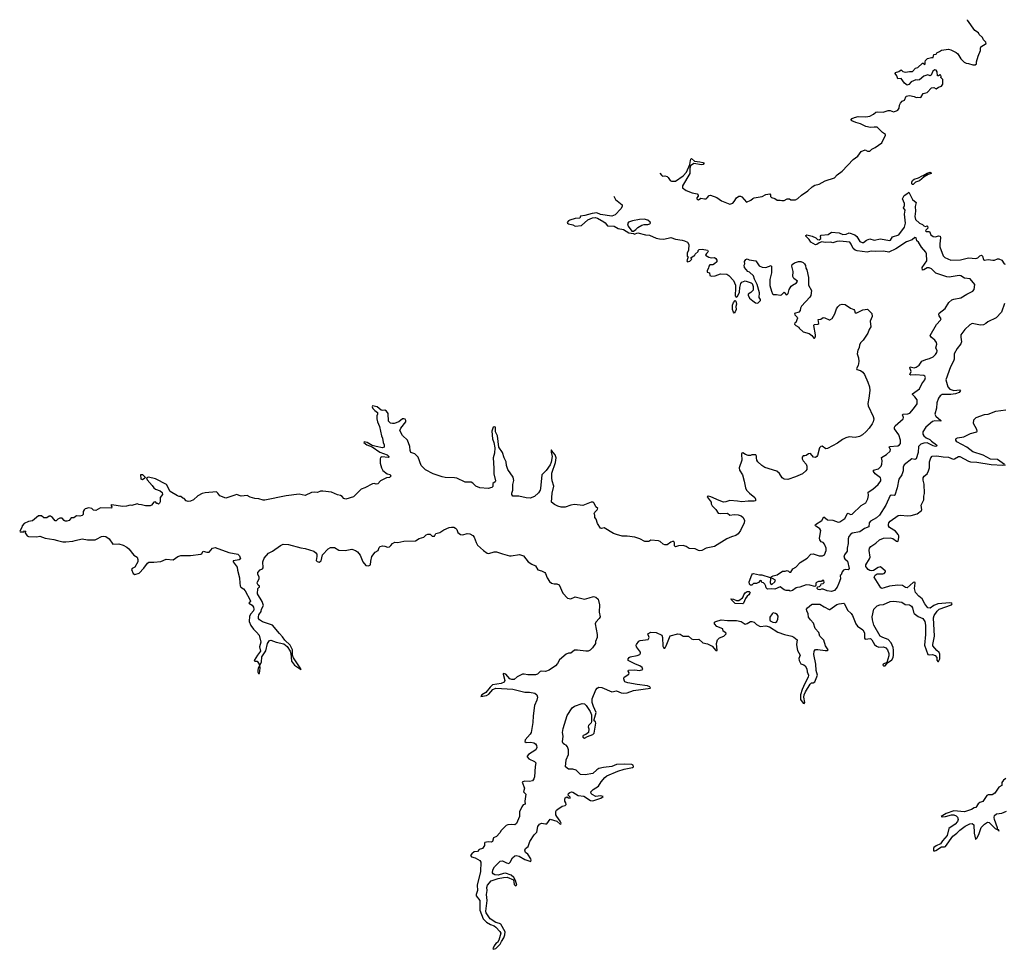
# Model space of a CAD drawing. Extents: x 1985742 to 2252716, y 78271 to 266492.
# Tile 233 of 250: x 2199690 to 2212565, y 218877 to 231037. Entities that reach past the tile are written whole.
import ezdxf

# ---------------------------------------------------------------- set-up
doc = ezdxf.new("R2010")
doc.units = 0

msp = doc.modelspace()

# ---------------------------------------------------------------- linework, layer by layer
at = {"layer": '0CON10XD'}
for points in [[(2208062, 229028), (2208085, 228998), (2208095, 228992), (2208125, 228997), (2208155, 228988), (2208172, 228972), (2208197, 228935), (2208215, 228924), (2208265, 228926), (2208365, 228995), (2208408, 229042), (2208453, 229145), (2208464, 229194), (2208468, 229215), (2208475, 229220), (2208516, 229186), (2208585, 229180), (2208625, 229170), (2208638, 229165), (2208638, 229155), (2208626, 229144), (2208605, 229139), (2208505, 229154), (2208460, 229125), (2208453, 229097), (2208451, 229025), (2208358, 228865), (2208358, 228838), (2208405, 228803), (2208484, 228774), (2208548, 228758), (2208563, 228743), (2208561, 228729), (2208544, 228705), (2208544, 228695), (2208555, 228684), (2208568, 228682), (2208597, 228703), (2208643, 228693), (2208665, 228694), (2208681, 228705), (2208704, 228736), (2208725, 228742), (2208805, 228710), (2208866, 228666), (2208975, 228623), (2209015, 228638), (2209035, 228658), (2209062, 228708), (2209095, 228727), (2209115, 228728), (2209135, 228720), (2209195, 228652), (2209250, 228675), (2209275, 228700), (2209293, 228707), (2209398, 228725), (2209445, 228752), (2209498, 228758), (2209506, 228746), (2209508, 228725), (2209522, 228712), (2209565, 228698), (2209595, 228678), (2209633, 228677), (2209655, 228670), (2209685, 228670), (2209725, 228692), (2209755, 228692), (2209775, 228682), (2209835, 228682), (2209865, 228698), (2209915, 228742), (2209995, 228798), (2210055, 228853), (2210086, 228874), (2210145, 228884), (2210225, 228929), (2210345, 228967), (2210380, 229010), (2210444, 229056), (2210591, 229209), (2210650, 229250), (2210695, 229311), (2210745, 229333), (2210775, 229316), (2210805, 229319), (2210832, 229345), (2210876, 229364), (2210965, 229428), (2211010, 229525), (2211010, 229535), (2210973, 229563), (2210905, 229630), (2210865, 229633), (2210817, 229627), (2210755, 229642), (2210685, 229677), (2210625, 229691), (2210570, 229715), (2210560, 229725), (2210577, 229745), (2210605, 229760), (2210655, 229770), (2210754, 229766), (2210805, 229774), (2210857, 229803), (2210885, 229827), (2210905, 229834), (2210982, 229828), (2211045, 229850), (2211075, 229848), (2211115, 229834), (2211157, 229845), (2211175, 229856), (2211190, 229880), (2211195, 229920), (2211206, 229945), (2211230, 229970), (2211259, 229985), (2211282, 230035), (2211325, 230046), (2211385, 230034), (2211415, 230018), (2211435, 230022), (2211475, 230020), (2211505, 230070), (2211555, 230083), (2211615, 230144), (2211645, 230151), (2211676, 230134), (2211704, 230156), (2211745, 230166), (2211760, 230195), (2211760, 230255), (2211735, 230280), (2211738, 230295), (2211735, 230310), (2211725, 230318), (2211707, 230303), (2211692, 230302), (2211687, 230357), (2211675, 230376), (2211655, 230382), (2211629, 230365), (2211608, 230312), (2211596, 230304), (2211565, 230316), (2211515, 230297), (2211455, 230252), (2211435, 230247), (2211408, 230252), (2211348, 230225), (2211315, 230188), (2211295, 230180), (2211260, 230205), (2211215, 230267), (2211174, 230264), (2211160, 230305), (2211138, 230335), (2211142, 230348), (2211185, 230359), (2211215, 230382), (2211240, 230360), (2211275, 230351), (2211325, 230361), (2211365, 230360), (2211405, 230402), (2211435, 230410), (2211495, 230467), (2211505, 230468), (2211525, 230452), (2211532, 230465), (2211530, 230485), (2211536, 230504), (2211562, 230528), (2211613, 230543), (2211635, 230543), (2211646, 230584), (2211675, 230588), (2211684, 230606), (2211720, 230620), (2211745, 230640), (2211835, 230652), (2211868, 230645), (2211937, 230607), (2211959, 230589), (2211999, 230525), (2212040, 230480), (2212065, 230468), (2212096, 230466), (2212155, 230448), (2212185, 230448), (2212202, 230458), (2212203, 230485), (2212225, 230560), (2212254, 230635), (2212253, 230665), (2212259, 230681), (2212328, 230725), (2212322, 230745), (2212292, 230775), (2212282, 230805), (2212238, 230845), (2212228, 230865), (2212180, 230895), (2212085, 231032), (2212082, 231037)], [(2211365, 228880), (2211355, 228890), (2211354, 228914), (2211364, 228935), (2211385, 228951), (2211442, 228968), (2211490, 228995), (2211505, 228998), (2211555, 229030), (2211595, 229042), (2211610, 229035), (2211610, 229025), (2211569, 229011), (2211519, 228981), (2211455, 228931), (2211406, 228914), (2211375, 228882), (2211365, 228880)], [(2207458, 228728), (2207482, 228685), (2207568, 228615), (2207568, 228595), (2207551, 228565), (2207476, 228485), (2207435, 228466), (2207285, 228490), (2207235, 228511), (2207175, 228504), (2207080, 228475), (2207022, 228468), (2207015, 228442), (2206955, 228437), (2206886, 228414), (2206868, 228405), (2206850, 228385), (2206852, 228375), (2206866, 228366), (2206925, 228356), (2206955, 228338), (2207036, 228344), (2207119, 228421), (2207182, 228445), (2207215, 228448), (2207245, 228439), (2207327, 228395), (2207345, 228380), (2207375, 228339), (2207465, 228337), (2207515, 228308), (2207584, 228294), (2207655, 228248), (2207715, 228240), (2207725, 228232), (2207775, 228248), (2207872, 228222), (2207925, 228217), (2208015, 228178), (2208055, 228170), (2208115, 228167), (2208205, 228189), (2208266, 228166), (2208355, 228154), (2208385, 228144), (2208421, 228125), (2208439, 228095), (2208436, 228024), (2208418, 227985), (2208420, 227945), (2208430, 227935), (2208418, 227895), (2208412, 227885), (2208422, 227872), (2208455, 227880), (2208480, 227905), (2208470, 227915), (2208472, 227928), (2208505, 227950), (2208518, 227952), (2208525, 227970), (2208560, 228005), (2208562, 228018), (2208575, 228030), (2208615, 228037), (2208685, 228022), (2208693, 228005), (2208690, 227995), (2208670, 227980), (2208660, 227955), (2208701, 227931), (2208735, 227922), (2208775, 227926), (2208794, 227914), (2208807, 227893), (2208805, 227870), (2208775, 227842), (2208755, 227832), (2208715, 227830), (2208700, 227815), (2208698, 227788), (2208682, 227755), (2208680, 227735), (2208710, 227725), (2208715, 227690), (2208735, 227683), (2208783, 227687), (2208855, 227714), (2208935, 227709), (2208965, 227692), (2209023, 227625), (2209049, 227565), (2209052, 227528), (2209044, 227425), (2209058, 227408), (2209075, 227418), (2209101, 227475), (2209106, 227535), (2209121, 227585), (2209134, 227606), (2209175, 227620), (2209256, 227596), (2209268, 227585), (2209283, 227545), (2209282, 227498), (2209253, 227467), (2209218, 227445), (2209217, 227433), (2209235, 227393), (2209275, 227358), (2209313, 227333), (2209342, 227328), (2209378, 227365), (2209378, 227375), (2209360, 227405), (2209366, 227466), (2209333, 227575), (2209297, 227645), (2209287, 227685), (2209232, 227735), (2209213, 227745), (2209167, 227795), (2209163, 227825), (2209172, 227845), (2209168, 227875), (2209185, 227902), (2209205, 227907), (2209227, 227897), (2209315, 227882), (2209359, 227819), (2209399, 227799), (2209446, 227794), (2209515, 227823), (2209523, 227815), (2209520, 227725), (2209501, 227639), (2209500, 227560), (2209519, 227485), (2209532, 227452), (2209545, 227441), (2209585, 227443), (2209635, 227433), (2209650, 227440), (2209685, 227472), (2209715, 227440), (2209727, 227443), (2209738, 227455), (2209753, 227507), (2209779, 227551), (2209794, 227566), (2209847, 227595), (2209860, 227615), (2209815, 227650), (2209802, 227678), (2209806, 227745), (2209788, 227815), (2209792, 227835), (2209820, 227855), (2209875, 227874), (2209906, 227876), (2209935, 227862), (2209952, 227845), (2209965, 227820), (2209972, 227785), (2209984, 227764), (2210004, 227665), (2210004, 227565), (2210042, 227495), (2210035, 227430), (2210024, 227406), (2209915, 227290), (2209900, 227265), (2209898, 227232), (2209877, 227213), (2209820, 227195), (2209828, 227175), (2209858, 227145), (2209860, 227135), (2209840, 227075), (2209825, 227070), (2209820, 227055), (2209840, 227035), (2209880, 227015), (2209885, 227000), (2209934, 226954), (2210014, 226934), (2210048, 226908), (2210075, 226872), (2210085, 226870), (2210095, 226890), (2210096, 226915), (2210074, 227036), (2210081, 227049), (2210125, 227054), (2210142, 227065), (2210130, 227115), (2210165, 227122), (2210195, 227140), (2210217, 227137), (2210275, 227110), (2210285, 227110), (2210315, 227130), (2210351, 227189), (2210370, 227255), (2210387, 227283), (2210414, 227306), (2210445, 227318), (2210485, 227310), (2210554, 227264), (2210596, 227246), (2210606, 227235), (2210615, 227202), (2210635, 227201), (2210715, 227241), (2210775, 227250), (2210832, 227192), (2210836, 227154), (2210810, 227095), (2210822, 227018), (2210798, 226985), (2210780, 226935), (2210720, 226845), (2210689, 226815), (2210674, 226786), (2210667, 226745), (2210648, 226715), (2210643, 226665), (2210660, 226615), (2210661, 226565), (2210654, 226515), (2210632, 226475), (2210635, 226462), (2210685, 226450), (2210717, 226425), (2210736, 226396), (2210782, 226295), (2210801, 226235), (2210806, 226185), (2210793, 226087), (2210782, 226015), (2210786, 225986), (2210852, 225845), (2210858, 225815), (2210850, 225775), (2210839, 225751), (2210800, 225695), (2210760, 225650), (2210712, 225608), (2210672, 225585), (2210615, 225574), (2210535, 225579), (2210492, 225568), (2210450, 225545), (2210384, 225496), (2210255, 225429), (2210230, 225425), (2210185, 225459), (2210165, 225456), (2210150, 225435), (2210124, 225336), (2210115, 225322), (2210095, 225310), (2210070, 225315), (2210032, 225362), (2210005, 225360), (2209975, 225337), (2209955, 225330), (2209935, 225332), (2209922, 225315), (2209923, 225295), (2209935, 225268), (2209976, 225225), (2209984, 225195), (2209982, 225155), (2209971, 225135), (2209925, 225096), (2209834, 225056), (2209735, 225021), (2209686, 225026), (2209659, 225045), (2209625, 225099), (2209590, 225130), (2209435, 225179), (2209395, 225204), (2209341, 225255), (2209331, 225275), (2209324, 225305), (2209326, 225326), (2209316, 225346), (2209265, 225346), (2209245, 225338), (2209215, 225337), (2209179, 225349), (2209145, 225372), (2209135, 225368), (2209130, 225355), (2209133, 225277), (2209100, 225175), (2209103, 225143), (2209140, 225085), (2209165, 225000), (2209179, 224915), (2209194, 224885), (2209232, 224842), (2209302, 224785), (2209312, 224765), (2209310, 224745), (2209295, 224738), (2209215, 224741), (2209135, 224731), (2209075, 224741), (2208975, 224747), (2208925, 224730), (2208895, 224727), (2208835, 224746), (2208728, 224795), (2208695, 224803), (2208678, 224795), (2208730, 224725), (2208730, 224705), (2208745, 224680), (2208795, 224628), (2208825, 224582), (2208855, 224576), (2208945, 224582), (2208975, 224554), (2209035, 224563), (2209085, 224561), (2209125, 224548), (2209151, 224525), (2209166, 224485), (2209164, 224455), (2209116, 224355), (2209087, 224313), (2209055, 224291), (2208996, 224274), (2208935, 224246), (2208775, 224146), (2208665, 224124), (2208610, 224095), (2208585, 224089), (2208565, 224092), (2208525, 224116), (2208445, 224118), (2208405, 224148), (2208365, 224160), (2208307, 224153), (2208265, 224140), (2208253, 224153), (2208252, 224195), (2208242, 224212), (2208225, 224212), (2208205, 224203), (2208155, 224168), (2208125, 224168), (2208105, 224178), (2208065, 224212), (2208042, 224222), (2207945, 224228), (2207915, 224210), (2207865, 224210), (2207800, 224245), (2207735, 224267), (2207635, 224282), (2207567, 224283), (2207495, 224301), (2207455, 224318), (2207335, 224390), (2207298, 224382), (2207287, 224385), (2207246, 224445), (2207230, 224505), (2207210, 224525), (2207210, 224555), (2207202, 224575), (2207212, 224595), (2207242, 224625), (2207248, 224645), (2207226, 224666), (2207202, 224715), (2207187, 224727), (2207165, 224728), (2207056, 224684), (2206945, 224697), (2206895, 224687), (2206825, 224661), (2206772, 224662), (2206725, 224674), (2206685, 224694), (2206644, 224725), (2206653, 224845), (2206676, 224935), (2206651, 225005), (2206647, 225043), (2206647, 225105), (2206698, 225245), (2206704, 225305), (2206692, 225345), (2206648, 225398), (2206645, 225410), (2206640, 225405), (2206642, 225378), (2206651, 225325), (2206642, 225248), (2206627, 225215), (2206575, 225142), (2206516, 225085), (2206499, 224905), (2206495, 224885), (2206475, 224847), (2206420, 224800), (2206365, 224778), (2206315, 224782), (2206215, 224804), (2206140, 224805), (2206127, 224825), (2206127, 224845), (2206138, 224885), (2206138, 224955), (2206152, 225008), (2206144, 225054), (2206075, 225152), (2206056, 225205), (2206052, 225255), (2206026, 225305), (2206002, 225375), (2205957, 225445), (2205936, 225595), (2205914, 225644), (2205912, 225705), (2205895, 225713), (2205881, 225705), (2205863, 225655), (2205874, 225555), (2205890, 225505), (2205902, 225435), (2205900, 225365), (2205881, 225305), (2205892, 225172), (2205890, 225095), (2205910, 225005), (2205906, 224994), (2205879, 224971), (2205875, 224930), (2205865, 224917), (2205814, 224904), (2205705, 224912), (2205655, 224934), (2205615, 224976), (2205595, 224989), (2205515, 224986), (2205405, 225038), (2205375, 225046), (2205255, 225049), (2205215, 225056)], [(2212570, 227325), (2212530, 227210), (2212461, 227139), (2212349, 227085), (2212325, 227064), (2212293, 227047), (2212255, 227042), (2212145, 227062), (2212115, 227047), (2212048, 226985), (2211999, 226915), (2211997, 226883), (2212006, 226825), (2211997, 226795), (2211951, 226735), (2211909, 226665), (2211908, 226595), (2211901, 226569), (2211862, 226498), (2211802, 226325), (2211828, 226235), (2211855, 226202), (2211905, 226185), (2211985, 226194), (2211992, 226185), (2211975, 226161), (2211929, 226145), (2211864, 226136), (2211755, 226134), (2211727, 226115), (2211706, 226085), (2211685, 226026), (2211679, 225955), (2211656, 225875), (2211669, 225849), (2211734, 225795), (2211736, 225785), (2211655, 225789), (2211625, 225781), (2211540, 225705), (2211499, 225645), (2211501, 225615), (2211515, 225595), (2211545, 225568), (2211590, 225545), (2211614, 225525), (2211678, 225475), (2211683, 225465), (2211680, 225460), (2211665, 225456), (2211635, 225463), (2211555, 225501), (2211515, 225498), (2211475, 225485), (2211444, 225455), (2211438, 225375), (2211413, 225295), (2211395, 225284), (2211355, 225292), (2211254, 225216), (2211243, 225185), (2211244, 225135), (2211225, 225085), (2211185, 225025), (2211165, 224913), (2211135, 224818), (2211125, 224811), (2211095, 224818), (2211075, 224814), (2211017, 224685), (2210935, 224558), (2210895, 224519), (2210815, 224479), (2210800, 224455), (2210795, 224403), (2210737, 224383), (2210675, 224336), (2210575, 224319), (2210555, 224305), (2210534, 224276), (2210525, 224245), (2210523, 224185), (2210510, 224125), (2210509, 224085), (2210476, 224035), (2210469, 224005), (2210480, 223985), (2210516, 223955), (2210535, 223860), (2210525, 223840), (2210485, 223846), (2210464, 223836), (2210443, 223815), (2210430, 223775), (2210420, 223765), (2210422, 223725), (2210403, 223665), (2210379, 223615), (2210345, 223570), (2210305, 223556), (2210250, 223565), (2210195, 223590), (2210175, 223590), (2210155, 223580), (2210130, 223585), (2210120, 223595), (2210122, 223618), (2210148, 223622), (2210168, 223642), (2210172, 223658), (2210195, 223660), (2210210, 223675), (2210205, 223700), (2210185, 223700), (2210175, 223690), (2210135, 223688), (2210110, 223675), (2210100, 223665), (2210100, 223635), (2210088, 223622), (2210021, 223641), (2209975, 223645), (2209892, 223615), (2209860, 223610), (2209844, 223606), (2209795, 223570), (2209765, 223562), (2209755, 223570), (2209715, 223570), (2209685, 223578), (2209635, 223618), (2209565, 223588), (2209525, 223592), (2209468, 223588), (2209450, 223605), (2209448, 223625), (2209433, 223653), (2209415, 223670), (2209400, 223675), (2209390, 223685), (2209390, 223695), (2209375, 223700), (2209350, 223675), (2209325, 223662), (2209285, 223660), (2209265, 223640), (2209245, 223640), (2209233, 223653), (2209230, 223685), (2209263, 223777), (2209271, 223789), (2209285, 223793), (2209365, 223774), (2209395, 223777), (2209505, 223740), (2209545, 223763), (2209596, 223774), (2209665, 223822), (2209698, 223822), (2209725, 223830), (2209743, 223823), (2209755, 223810), (2209775, 223810), (2209800, 223855), (2209838, 223875), (2209897, 223935), (2209986, 223994), (2210035, 224044), (2210065, 224049), (2210145, 224022), (2210190, 224025), (2210213, 224037), (2210237, 224093), (2210238, 224125), (2210215, 224178), (2210195, 224197), (2210172, 224205), (2210154, 224234), (2210150, 224255), (2210166, 224356), (2210152, 224375), (2210098, 224415), (2210092, 224425), (2210098, 224435), (2210179, 224485), (2210205, 224532), (2210255, 224496), (2210325, 224491), (2210394, 224464), (2210415, 224469), (2210479, 224511), (2210515, 224579), (2210525, 224580), (2210555, 224566), (2210575, 224569), (2210695, 224683), (2210753, 224717), (2210781, 224769), (2210791, 224815), (2210786, 224855), (2210846, 224894), (2210917, 224955), (2210950, 225005), (2210952, 225025), (2210946, 225045), (2210876, 225095), (2210857, 225125), (2210854, 225145), (2210920, 225160), (2210953, 225197), (2210963, 225223), (2210968, 225265), (2210961, 225309), (2211025, 225349), (2211073, 225395), (2211076, 225415), (2211061, 225445), (2211065, 225452), (2211175, 225464), (2211196, 225475), (2211209, 225495), (2211209, 225535), (2211186, 225606), (2211131, 225685), (2211131, 225705), (2211138, 225725), (2211244, 225815), (2211247, 225835), (2211235, 225868), (2211245, 225875), (2211305, 225881), (2211328, 225892), (2211380, 225945), (2211426, 226014), (2211424, 226065), (2211395, 226105), (2211364, 226135), (2211364, 226145), (2211455, 226207), (2211488, 226275), (2211528, 226325), (2211534, 226355), (2211528, 226375), (2211515, 226385), (2211405, 226392), (2211345, 226387), (2211328, 226395), (2211348, 226435), (2211330, 226485), (2211334, 226495), (2211385, 226483), (2211415, 226490), (2211454, 226516), (2211485, 226569), (2211538, 226592), (2211588, 226605), (2211635, 226629), (2211665, 226658), (2211683, 226685), (2211687, 226707), (2211670, 226745), (2211682, 226792), (2211677, 226815), (2211658, 226845), (2211607, 226885), (2211594, 226905), (2211680, 227050), (2211733, 227105), (2211740, 227125), (2211714, 227165), (2211709, 227185), (2211712, 227198), (2211790, 227260), (2211841, 227339), (2211879, 227371), (2211905, 227382), (2211995, 227400), (2212074, 227446), (2212156, 227484), (2212172, 227508), (2212180, 227575), (2212119, 227649), (2212047, 227657), (2211995, 227686), (2211975, 227690), (2211845, 227668), (2211814, 227674), (2211672, 227722), (2211615, 227780), (2211585, 227790), (2211555, 227790), (2211515, 227764), (2211495, 227760), (2211492, 227795), (2211551, 227885), (2211550, 227975), (2211541, 227995), (2211483, 228063), (2211445, 228125), (2211421, 228145), (2211413, 228183), (2211395, 228187), (2211361, 228159), (2211285, 228130), (2211145, 228039), (2211055, 227997), (2210985, 228011), (2210885, 228004), (2210825, 228008), (2210774, 227996), (2210643, 228013), (2210615, 228023), (2210590, 228045), (2210563, 228103), (2210545, 228126), (2210415, 228140), (2210375, 228138), (2210325, 228119), (2210295, 228128), (2210225, 228123), (2210179, 228131), (2210145, 228118), (2210115, 228097), (2210095, 228094), (2210035, 228128), (2210014, 228164), (2209970, 228205), (2209970, 228215), (2209985, 228222), (2210055, 228206), (2210100, 228185), (2210122, 228162), (2210145, 228158), (2210167, 228173), (2210163, 228205), (2210171, 228219), (2210261, 228229), (2210305, 228259), (2210405, 228250), (2210455, 228229), (2210497, 228233), (2210535, 228248), (2210610, 228225), (2210635, 228203), (2210677, 228137), (2210705, 228122), (2210725, 228124), (2210765, 228155), (2210805, 228169), (2210865, 228155), (2210945, 228172), (2211065, 228148), (2211078, 228155), (2211105, 228199), (2211185, 228224), (2211259, 228325), (2211274, 228375), (2211262, 228495), (2211268, 228545), (2211247, 228575), (2211259, 228605), (2211261, 228631), (2211234, 228695), (2211255, 228738), (2211304, 228766), (2211315, 228780), (2211367, 228687), (2211411, 228645), (2211400, 228595), (2211402, 228532), (2211395, 228465), (2211406, 228425), (2211455, 228377), (2211497, 228357), (2211515, 228339), (2211535, 228333), (2211555, 228340), (2211562, 228335), (2211565, 228310), (2211538, 228285), (2211534, 228274), (2211545, 228267), (2211586, 228266), (2211606, 228225), (2211635, 228202), (2211665, 228199), (2211705, 228209), (2211728, 228205), (2211733, 228185), (2211722, 228105), (2211723, 228065), (2211765, 227949), (2211787, 227925), (2211865, 227892), (2211994, 227896), (2212095, 227921), (2212195, 227913), (2212218, 227922), (2212245, 227949), (2212265, 227957), (2212282, 227945), (2212295, 227902), (2212305, 227892), (2212355, 227899), (2212415, 227890), (2212437, 227893), (2212475, 227910), (2212495, 227908), (2212532, 227892), (2212562, 227842), (2212575, 227840)], [(2207715, 228270), (2207749, 228291), (2207775, 228318), (2207825, 228348), (2207855, 228358), (2207905, 228358), (2207930, 228365), (2207940, 228375), (2207935, 228390), (2207905, 228417), (2207855, 228427), (2207795, 228423), (2207705, 228406), (2207652, 228388), (2207640, 228365), (2207647, 228335), (2207695, 228270), (2207715, 228270)], [(2209035, 227200), (2209023, 227213), (2209012, 227245), (2209012, 227305), (2209024, 227336), (2209045, 227362), (2209056, 227356), (2209063, 227315), (2209053, 227285), (2209057, 227245), (2209048, 227215), (2209035, 227200)], [(2205215, 225056), (2205095, 225096), (2204998, 225148), (2204941, 225205), (2204902, 225315), (2204855, 225357), (2204804, 225374), (2204794, 225404), (2204791, 225455), (2204760, 225535), (2204697, 225597), (2204662, 225665), (2204672, 225695), (2204740, 225775), (2204739, 225795), (2204730, 225810), (2204715, 225817), (2204696, 225814), (2204646, 225775), (2204585, 225756), (2204563, 225753), (2204539, 225759), (2204511, 225785), (2204508, 225885), (2204485, 225918), (2204465, 225928), (2204435, 225923), (2204415, 225930), (2204365, 225974), (2204305, 225986), (2204297, 225975), (2204310, 225950), (2204333, 225923), (2204369, 225899), (2204370, 225875), (2204361, 225855), (2204362, 225818), (2204368, 225775), (2204396, 225715), (2204420, 225595), (2204434, 225565), (2204444, 225505), (2204458, 225478), (2204454, 225446), (2204433, 225437), (2204352, 225452), (2204298, 225468), (2204234, 225506), (2204195, 225516), (2204192, 225505), (2204229, 225475), (2204299, 225449), (2204401, 225381), (2204495, 225345), (2204516, 225325), (2204518, 225315), (2204509, 225311), (2204425, 225318), (2204410, 225310), (2204402, 225295), (2204403, 225235), (2204423, 225173), (2204440, 225140), (2204495, 225096), (2204535, 225090), (2204543, 225065), (2204525, 225047), (2204485, 225044), (2204406, 225004), (2204375, 224964), (2204351, 224961), (2204325, 224968), (2204305, 224964), (2204205, 224912), (2204155, 224896), (2204055, 224796), (2203955, 224767), (2203930, 224775), (2203905, 224802), (2203885, 224812), (2203845, 224822), (2203766, 224856), (2203655, 224871), (2203625, 224868), (2203585, 224854), (2203545, 224858), (2203505, 224853), (2203425, 224814), (2203345, 224831), (2203175, 224808), (2202895, 224753), (2202875, 224753), (2202815, 224770), (2202763, 224773), (2202705, 224791), (2202665, 224814), (2202586, 224806), (2202525, 224827), (2202505, 224818), (2202385, 224778), (2202305, 224807), (2202282, 224845), (2202265, 224859), (2202115, 224849), (2202075, 224838), (2202021, 224809), (2201962, 224755), (2201925, 224739), (2201895, 224736), (2201868, 224745), (2201840, 224775), (2201825, 224778), (2201795, 224798), (2201775, 224798), (2201755, 224807), (2201657, 224867), (2201611, 224955), (2201465, 225032), (2201375, 225052), (2201350, 225045), (2201357, 225017), (2201424, 224944), (2201444, 224915), (2201466, 224896), (2201525, 224874), (2201551, 224851), (2201558, 224825), (2201528, 224785), (2201528, 224732), (2201518, 224712), (2201505, 224700), (2201498, 224708), (2201485, 224710), (2201465, 224730), (2201445, 224728), (2201413, 224687), (2201395, 224678), (2201335, 224677), (2201283, 224693), (2201247, 224697), (2201225, 224702), (2201156, 224684), (2201135, 224688), (2201085, 224672), (2201035, 224668), (2200897, 224693), (2200882, 224685), (2200897, 224665), (2200892, 224648), (2200745, 224652), (2200685, 224618), (2200655, 224622), (2200633, 224643), (2200595, 224652), (2200545, 224637), (2200532, 224625), (2200522, 224605), (2200520, 224565), (2200505, 224550), (2200475, 224542), (2200433, 224547), (2200397, 224523), (2200365, 224520), (2200335, 224488), (2200305, 224478), (2200285, 224478), (2200270, 224485), (2200245, 224518), (2200215, 224518), (2200190, 224505), (2200165, 224480), (2200155, 224480), (2200118, 224525), (2200095, 224542), (2200075, 224542), (2200045, 224522), (2200005, 224520), (2199975, 224548), (2199935, 224547), (2199857, 224483), (2199805, 224472), (2199750, 224445), (2199723, 224417), (2199720, 224395), (2199690, 224345), (2199695, 224340), (2199745, 224340), (2199755, 224350), (2199768, 224348), (2199760, 224325), (2199786, 224286), (2199805, 224276), (2199915, 224272), (2199955, 224280), (2200025, 224253), (2200137, 224237), (2200183, 224223), (2200255, 224208), (2200295, 224207), (2200385, 224214), (2200415, 224226), (2200505, 224246), (2200575, 224234), (2200675, 224234), (2200695, 224240), (2200761, 224279), (2200785, 224281), (2200815, 224275), (2200858, 224248), (2200909, 224175), (2200985, 224181), (2201043, 224163), (2201089, 224139), (2201117, 224115), (2201183, 224033), (2201224, 224005), (2201236, 223975), (2201234, 223945), (2201196, 223874), (2201162, 223858), (2201150, 223845), (2201174, 223794), (2201195, 223779), (2201252, 223798), (2201315, 223864), (2201363, 223927), (2201380, 223940), (2201445, 223939), (2201535, 223951), (2201605, 223982), (2201695, 223971), (2201756, 224014), (2201795, 224029), (2201925, 224030), (2202060, 224045), (2202072, 224055), (2202090, 224085), (2202137, 224073), (2202167, 224073), (2202212, 224125), (2202245, 224134), (2202425, 224068), (2202544, 224044), (2202564, 224024), (2202577, 223983), (2202559, 223971), (2202483, 223957), (2202480, 223945), (2202536, 223875), (2202540, 223835), (2202566, 223736), (2202567, 223665), (2202575, 223630), (2202582, 223615), (2202615, 223592), (2202639, 223565), (2202704, 223445), (2202707, 223433), (2202688, 223405), (2202730, 223380), (2202747, 223353), (2202752, 223325), (2202747, 223303), (2202712, 223265), (2202696, 223235), (2202692, 223165), (2202713, 223113), (2202747, 223065), (2202787, 223027), (2202820, 222985), (2202844, 222896), (2202828, 222835), (2202838, 222775), (2202799, 222725), (2202757, 222655), (2202765, 222644), (2202796, 222646), (2202822, 222605), (2202824, 222585), (2202808, 222555), (2202804, 222525), (2202805, 222502), (2202814, 222485), (2202826, 222484), (2202833, 222555), (2202830, 222595), (2202851, 222635), (2202858, 222702), (2202908, 222782), (2202931, 222875), (2202955, 222917), (2202975, 222919), (2203044, 222894), (2203145, 222874), (2203189, 222839), (2203229, 222775), (2203236, 222745), (2203244, 222644), (2203284, 222595), (2203362, 222542), (2203365, 222533), (2203366, 222544), (2203271, 222691), (2203258, 222725), (2203256, 222796), (2203226, 222856), (2203155, 222920), (2203128, 222965), (2203086, 223006), (2202998, 223115), (2202865, 223159), (2202826, 223185), (2202814, 223204), (2202812, 223225), (2202819, 223250), (2202846, 223294), (2202852, 223325), (2202876, 223375), (2202860, 223425), (2202798, 223525), (2202804, 223596), (2202815, 223611), (2202828, 223615), (2202828, 223625), (2202809, 223640), (2202797, 223665), (2202800, 223685), (2202821, 223725), (2202823, 223745), (2202804, 223785), (2202804, 223805), (2202835, 223842), (2202866, 223854), (2202873, 223865), (2202870, 223945), (2202887, 223995), (2202945, 224059), (2202995, 224085), (2203101, 224159), (2203134, 224176), (2203204, 224174), (2203365, 224130), (2203425, 224122), (2203535, 224086), (2203564, 224065), (2203574, 224045), (2203576, 224015), (2203568, 223965), (2203581, 223951), (2203605, 223943), (2203631, 223959), (2203649, 224035), (2203723, 224117), (2203755, 224134), (2203805, 224131), (2203865, 224099), (2203945, 224094), (2204035, 224110), (2204082, 224092), (2204106, 224076), (2204144, 224034), (2204179, 223945), (2204217, 223897), (2204253, 223893), (2204277, 223905), (2204280, 223955), (2204296, 224015), (2204338, 224072), (2204376, 224094), (2204390, 224135), (2204405, 224147), (2204435, 224156), (2204465, 224152), (2204498, 224138), (2204525, 224143), (2204543, 224157), (2204564, 224186), (2204595, 224203), (2204635, 224197), (2204713, 224217), (2204865, 224218), (2204915, 224249), (2204973, 224267), (2205005, 224299), (2205025, 224306), (2205056, 224306), (2205085, 224280), (2205115, 224280), (2205133, 224317), (2205185, 224329), (2205237, 224365), (2205305, 224394), (2205335, 224399), (2205365, 224397), (2205390, 224385), (2205405, 224368), (2205421, 224331), (2205454, 224304), (2205485, 224299), (2205540, 224315), (2205575, 224312), (2205615, 224291), (2205635, 224268), (2205657, 224197), (2205675, 224165), (2205753, 224093), (2205805, 224059), (2205826, 224056), (2205895, 224075), (2205925, 224078), (2206005, 224049), (2206096, 224026), (2206115, 224024), (2206225, 224041), (2206279, 224025), (2206340, 223945), (2206388, 223915), (2206437, 223895), (2206465, 223840), (2206515, 223829), (2206556, 223806), (2206566, 223795), (2206589, 223735), (2206616, 223686), (2206645, 223667), (2206677, 223657), (2206715, 223658), (2206743, 223643), (2206794, 223534), (2206855, 223470), (2206895, 223463), (2206955, 223488), (2207075, 223457), (2207135, 223476), (2207195, 223493), (2207226, 223485), (2207256, 223455), (2207273, 223385), (2207269, 223285), (2207279, 223225), (2207267, 223203), (2207223, 223155), (2207216, 223135), (2207242, 222995), (2207241, 222955), (2207221, 222905), (2207220, 222875), (2207180, 222820), (2207148, 222792), (2207122, 222778), (2207095, 222775), (2206985, 222791), (2206945, 222788), (2206895, 222752), (2206865, 222752), (2206835, 222738), (2206747, 222663), (2206721, 222615), (2206695, 222583), (2206615, 222530), (2206565, 222513), (2206515, 222517), (2206498, 222512), (2206462, 222478), (2206435, 222467), (2206335, 222466), (2206285, 222478), (2206266, 222474), (2206195, 222441), (2206155, 222406), (2206125, 222406), (2206101, 222415), (2206045, 222476), (2206014, 222486), (2206012, 222475), (2206034, 222395), (2206025, 222370), (2205985, 222352), (2205873, 222337), (2205841, 222305), (2205785, 222235), (2205733, 222205), (2205720, 222185), (2205795, 222196), (2205825, 222216), (2205875, 222276), (2205915, 222291), (2206139, 222279), (2206295, 222239), (2206355, 222242), (2206425, 222228), (2206454, 222205), (2206463, 222175), (2206454, 222135), (2206421, 222065), (2206405, 221930)], [(2212568, 225218), (2212475, 225286), (2212385, 225288), (2212289, 225339), (2212155, 225385), (2212075, 225444), (2211945, 225517), (2211930, 225535), (2211930, 225545), (2211935, 225558), (2211953, 225567), (2212035, 225580), (2212125, 225625), (2212206, 225644), (2212210, 225655), (2212206, 225675), (2212162, 225755), (2212169, 225805), (2212198, 225835), (2212306, 225874), (2212355, 225876), (2212455, 225917), (2212586, 225934)], [(2210994, 223604), (2210965, 223597), (2210950, 223605), (2210864, 223745), (2210875, 223770), (2210905, 223789), (2210975, 223787), (2210996, 223794), (2211012, 223815), (2211010, 223825), (2210945, 223878), (2210915, 223872), (2210855, 223831), (2210835, 223828), (2210805, 223832), (2210784, 223844), (2210766, 223865), (2210756, 223885), (2210756, 223905), (2210804, 223985), (2210810, 224005), (2210797, 224095), (2210802, 224125), (2210820, 224145), (2210885, 224190), (2210935, 224234), (2210985, 224256), (2211075, 224259), (2211109, 224249), (2211155, 224214), (2211165, 224210), (2211176, 224214), (2211188, 224265), (2211187, 224285), (2211177, 224305), (2211143, 224345), (2211066, 224395), (2211053, 224415), (2211051, 224435), (2211056, 224455), (2211073, 224477), (2211179, 224551), (2211205, 224558), (2211305, 224549), (2211348, 224552), (2211425, 224575), (2211484, 224615), (2211489, 224625), (2211480, 224685), (2211513, 224755), (2211511, 224805), (2211522, 224838), (2211518, 224962), (2211504, 225015), (2211506, 225045), (2211517, 225065), (2211555, 225098), (2211575, 225135), (2211586, 225175), (2211588, 225255), (2211604, 225306), (2211623, 225327), (2211685, 225333), (2211765, 225318), (2211835, 225314), (2211895, 225289), (2211915, 225292), (2211965, 225322), (2211985, 225322), (2212095, 225262), (2212123, 225253), (2212205, 225248), (2212393, 225217), (2212545, 225211), (2212580, 225215)], [(2201295, 225020), (2201280, 225025), (2201275, 225090), (2201295, 225090), (2201330, 225055), (2201328, 225042), (2201295, 225020)], [(2206405, 221930), (2206398, 221845), (2206377, 221715), (2206365, 221691), (2206299, 221615), (2206294, 221595), (2206315, 221581), (2206375, 221585), (2206415, 221579), (2206435, 221566), (2206448, 221545), (2206451, 221515), (2206439, 221485), (2206344, 221425), (2206327, 221405), (2206327, 221395), (2206348, 221368), (2206422, 221332), (2206439, 221315), (2206430, 221270), (2206423, 221135), (2206414, 221105), (2206395, 221082), (2206355, 221070), (2206292, 221078), (2206262, 221065), (2206292, 220985), (2206280, 220935), (2206308, 220905), (2206294, 220814), (2206300, 220775), (2206275, 220768), (2206255, 220742), (2206227, 220675), (2206227, 220615), (2206186, 220524), (2206165, 220503), (2206118, 220508), (2206075, 220506), (2206053, 220497), (2205985, 220430), (2205969, 220401), (2205926, 220354), (2205884, 220335), (2205872, 220285), (2205855, 220279), (2205815, 220284), (2205772, 220275), (2205767, 220265), (2205770, 220235), (2205743, 220197), (2205698, 220182), (2205675, 220157), (2205635, 220150), (2205601, 220125), (2205587, 220105), (2205596, 220086), (2205645, 220072), (2205707, 220037), (2205721, 220015), (2205714, 219895), (2205673, 219715), (2205678, 219645), (2205659, 219595), (2205659, 219575), (2205706, 219515), (2205707, 219387), (2205752, 219275), (2205795, 219231), (2205848, 219202), (2205894, 219184), (2205918, 219168), (2205970, 219110), (2205980, 219090), (2205954, 218996), (2205938, 218965), (2205917, 218953), (2205896, 218924), (2205879, 218885), (2205885, 218877), (2205915, 218887), (2205975, 218944), (2205990, 218980), (2206023, 219025), (2206036, 219064), (2206038, 219105), (2205983, 219205), (2205966, 219216), (2205915, 219229), (2205844, 219274), (2205790, 219355), (2205785, 219375), (2205803, 219515), (2205795, 219595), (2205803, 219645), (2205798, 219685), (2205808, 219715), (2205857, 219773), (2205945, 219801), (2206016, 219814), (2206065, 219822), (2206146, 219786), (2206158, 219725), (2206175, 219709), (2206193, 219715), (2206175, 219778), (2206152, 219815), (2206115, 219846), (2206044, 219874), (2206015, 219870), (2205945, 219847), (2205902, 219852), (2205882, 219862), (2205872, 219875), (2205876, 219915), (2205901, 219955), (2205975, 220029), (2206005, 220034), (2206055, 220008), (2206085, 220001), (2206104, 220016), (2206136, 220075), (2206165, 220099), (2206184, 220106), (2206223, 220093), (2206295, 220050), (2206376, 220024), (2206380, 220045), (2206375, 220060), (2206335, 220120), (2206303, 220145), (2206294, 220174), (2206306, 220194), (2206340, 220220), (2206359, 220285), (2206419, 220375), (2206452, 220408), (2206467, 220485), (2206487, 220515), (2206515, 220529), (2206565, 220516), (2206585, 220518), (2206625, 220581), (2206714, 220555), (2206755, 220517), (2206768, 220515), (2206771, 220525), (2206758, 220555), (2206713, 220613), (2206703, 220635), (2206701, 220679), (2206709, 220695), (2206725, 220710), (2206785, 220749), (2206825, 220760), (2206838, 220772), (2206833, 220793), (2206817, 220815), (2206817, 220835), (2206825, 220858), (2206845, 220872), (2206865, 220860), (2206890, 220855), (2206890, 220865), (2206860, 220895), (2206868, 220915), (2206882, 220928), (2206905, 220936), (2206925, 220931), (2206995, 220887), (2207065, 220879), (2207155, 220824), (2207185, 220820), (2207288, 220855), (2207320, 220875), (2207285, 220884), (2207225, 220876), (2207175, 220901), (2207162, 220915), (2207158, 220935), (2207191, 220969), (2207258, 221012), (2207295, 221069), (2207342, 221125), (2207366, 221145), (2207512, 221208), (2207595, 221234), (2207705, 221253), (2207717, 221265), (2207712, 221285), (2207695, 221296), (2207605, 221299), (2207495, 221293), (2207435, 221269), (2207324, 221256), (2207265, 221241), (2207235, 221223), (2207185, 221178), (2207085, 221157), (2207025, 221163), (2206965, 221220), (2206925, 221234), (2206865, 221234), (2206827, 221265), (2206834, 221356), (2206866, 221424), (2206866, 221485), (2206854, 221524), (2206838, 221548), (2206815, 221557), (2206795, 221568), (2206790, 221590), (2206796, 221665), (2206786, 221715), (2206796, 221765), (2206849, 221935), (2206915, 222036), (2206945, 222058), (2207045, 222093), (2207075, 222089), (2207099, 222065), (2207149, 221989), (2207167, 221945), (2207168, 221855), (2207161, 221839), (2207130, 221805), (2207124, 221786), (2207133, 221763), (2207127, 221713), (2207095, 221688), (2207060, 221675), (2207052, 221665), (2207055, 221650), (2207075, 221638), (2207115, 221662), (2207185, 221688), (2207203, 221705), (2207224, 221835), (2207221, 221851), (2207202, 221865), (2207203, 221883), (2207228, 221975), (2207192, 222052), (2207176, 222106), (2207175, 222155), (2207225, 222273), (2207242, 222295), (2207265, 222305), (2207301, 222301), (2207435, 222244), (2207495, 222260), (2207555, 222233), (2207585, 222226), (2207635, 222233), (2207715, 222264), (2207938, 222295), (2207929, 222309), (2207898, 222325), (2207765, 222339), (2207643, 222363), (2207605, 222374), (2207597, 222385), (2207590, 222415), (2207593, 222435), (2207657, 222475), (2207659, 222495), (2207647, 222515), (2207650, 222530), (2207735, 222534), (2207795, 222524), (2207838, 222535), (2207828, 222565), (2207801, 222585), (2207742, 222608), (2207655, 222649), (2207647, 222655), (2207647, 222675), (2207662, 222695), (2207675, 222701), (2207765, 222719), (2207800, 222735), (2207809, 222751), (2207808, 222765), (2207754, 222835), (2207751, 222855), (2207756, 222864), (2207785, 222906), (2207802, 222918), (2207909, 222931), (2207922, 222955), (2207904, 223005), (2207945, 223025), (2208015, 223022), (2208085, 222988), (2208097, 222955), (2208102, 222842), (2208115, 222818), (2208125, 222818), (2208135, 222827), (2208145, 222846), (2208195, 222979), (2208295, 223004), (2208325, 222998), (2208365, 222973), (2208435, 222972), (2208475, 222938), (2208495, 222931), (2208572, 222932), (2208625, 222886), (2208683, 222873), (2208745, 222844), (2208794, 222785), (2208809, 222785), (2208804, 222876), (2208815, 222925), (2208839, 222951), (2208897, 222975), (2208928, 223005), (2208923, 223015), (2208890, 223040), (2208885, 223067), (2208805, 223099), (2208774, 223135), (2208777, 223155), (2208793, 223165), (2208865, 223187), (2208944, 223176), (2209065, 223176), (2209125, 223163), (2209175, 223132), (2209205, 223140), (2209245, 223164), (2209265, 223166), (2209293, 223155), (2209323, 223125), (2209375, 223099), (2209445, 223109), (2209495, 223097), (2209606, 223026), (2209693, 222993), (2209785, 222971), (2209811, 222959), (2209858, 222925), (2209849, 222865), (2209851, 222835), (2209863, 222785), (2209896, 222725), (2209878, 222682), (2209881, 222655), (2209905, 222610), (2209945, 222600), (2209963, 222583), (2209985, 222545), (2209988, 222505), (2210005, 222465), (2210000, 222435), (2209956, 222355), (2209922, 222275), (2209901, 222205), (2209902, 222145), (2209935, 222095), (2209948, 222092), (2209958, 222105), (2209942, 222175), (2209947, 222205), (2209965, 222245), (2210025, 222346), (2210045, 222361), (2210065, 222361), (2210086, 222374), (2210122, 222465), (2210103, 222525), (2210101, 222605), (2210073, 222733), (2210079, 222775), (2210095, 222797), (2210125, 222800), (2210225, 222786), (2210253, 222787), (2210262, 222795), (2210228, 222845), (2210205, 222922), (2210151, 222975), (2210141, 223021), (2210092, 223075), (2210072, 223142), (2210029, 223185), (2210007, 223223), (2210001, 223265), (2209981, 223305), (2209980, 223325), (2209992, 223345), (2210043, 223387), (2210055, 223392), (2210155, 223392), (2210208, 223358), (2210275, 223323), (2210285, 223323), (2210375, 223388), (2210405, 223398), (2210466, 223406), (2210476, 223396), (2210514, 223314), (2210565, 223268), (2210581, 223245), (2210625, 223133), (2210646, 223106), (2210716, 223056), (2210737, 223015), (2210738, 222945), (2210744, 222934), (2210815, 222943), (2210834, 222925), (2210868, 222865), (2210893, 222843), (2210925, 222830), (2210986, 222834), (2211015, 222819), (2211037, 222795), (2211056, 222745), (2211057, 222715), (2211030, 222630), (2210983, 222605), (2210977, 222595), (2210988, 222585), (2211007, 222583), (2211036, 222624), (2211096, 222665), (2211111, 222695), (2211118, 222725), (2211118, 222792), (2211112, 222825), (2211086, 222885), (2211045, 222931), (2210975, 222954), (2210942, 222975), (2210858, 223115), (2210841, 223185), (2210836, 223225), (2210861, 223325), (2210905, 223372), (2210937, 223383), (2210985, 223389), (2211075, 223426), (2211122, 223432), (2211225, 223416), (2211269, 223389), (2211325, 223383), (2211350, 223365), (2211363, 223345), (2211377, 223287), (2211388, 223268), (2211441, 223231), (2211501, 223205), (2211527, 223167), (2211535, 223115), (2211536, 222995), (2211523, 222855), (2211564, 222734), (2211585, 222728), (2211625, 222733), (2211662, 222722), (2211681, 222695), (2211685, 222660), (2211695, 222640), (2211705, 222642), (2211721, 222675), (2211724, 222736), (2211715, 222759), (2211684, 222784), (2211632, 222845), (2211631, 222865), (2211653, 222975), (2211641, 223215), (2211649, 223245), (2211689, 223301), (2211713, 223325), (2211873, 223385), (2211883, 223395), (2211878, 223405), (2211855, 223408), (2211695, 223395), (2211645, 223375), (2211595, 223341), (2211565, 223344), (2211525, 223396), (2211492, 223462), (2211449, 223495), (2211404, 223545), (2211391, 223595), (2211399, 223665), (2211395, 223679), (2211375, 223674), (2211295, 223604), (2211275, 223609), (2211235, 223637), (2211175, 223640), (2211065, 223627), (2210994, 223604)], [(2209525, 223650), (2209566, 223684), (2209572, 223705), (2209535, 223728), (2209515, 223730), (2209508, 223722), (2209503, 223675), (2209512, 223652), (2209525, 223650)], [(2209145, 223398), (2209045, 223402), (2208990, 223455), (2208995, 223460), (2209025, 223458), (2209065, 223440), (2209092, 223438), (2209142, 223475), (2209152, 223488), (2209158, 223515), (2209175, 223540), (2209205, 223558), (2209227, 223557), (2209240, 223545), (2209238, 223535), (2209226, 223514), (2209204, 223496), (2209183, 223467), (2209155, 223403), (2209145, 223398)], [(2209575, 223154), (2209589, 223165), (2209606, 223195), (2209607, 223235), (2209595, 223257), (2209575, 223270), (2209545, 223277), (2209530, 223265), (2209500, 223220), (2209498, 223185), (2209505, 223174), (2209540, 223155), (2209575, 223154)], [(2212585, 221109), (2212555, 221088), (2212533, 221057), (2212535, 221020), (2212495, 220998), (2212440, 220920), (2212405, 220897), (2212355, 220897), (2212335, 220890), (2212285, 220812), (2212245, 220798), (2212225, 220778), (2212195, 220730), (2212173, 220727), (2212136, 220704), (2212045, 220676), (2211905, 220690), (2211805, 220654), (2211740, 220615), (2211755, 220610), (2211795, 220612), (2211875, 220634), (2211905, 220634), (2211935, 220622), (2211954, 220605), (2211964, 220575), (2211952, 220548), (2211921, 220515), (2211842, 220455), (2211819, 220365), (2211756, 220295), (2211732, 220258), (2211675, 220231), (2211645, 220208), (2211638, 220195), (2211640, 220165), (2211655, 220163), (2211669, 220171), (2211744, 220216), (2211785, 220217), (2211795, 220223), (2211892, 220358), (2211946, 220394), (2211986, 220435), (2212055, 220487), (2212115, 220519), (2212145, 220524), (2212168, 220505), (2212171, 220395), (2212188, 220318), (2212195, 220318), (2212205, 220330), (2212231, 220379), (2212262, 220468), (2212307, 220513), (2212345, 220539), (2212367, 220535), (2212445, 220457), (2212480, 220440), (2212498, 220422), (2212495, 220438), (2212480, 220440), (2212477, 220465), (2212436, 220576), (2212432, 220602), (2212438, 220625), (2212465, 220649), (2212535, 220657), (2212596, 220684)]]:
    msp.add_lwpolyline(points, dxfattribs=at)

doc.saveas('drawing.dxf')
